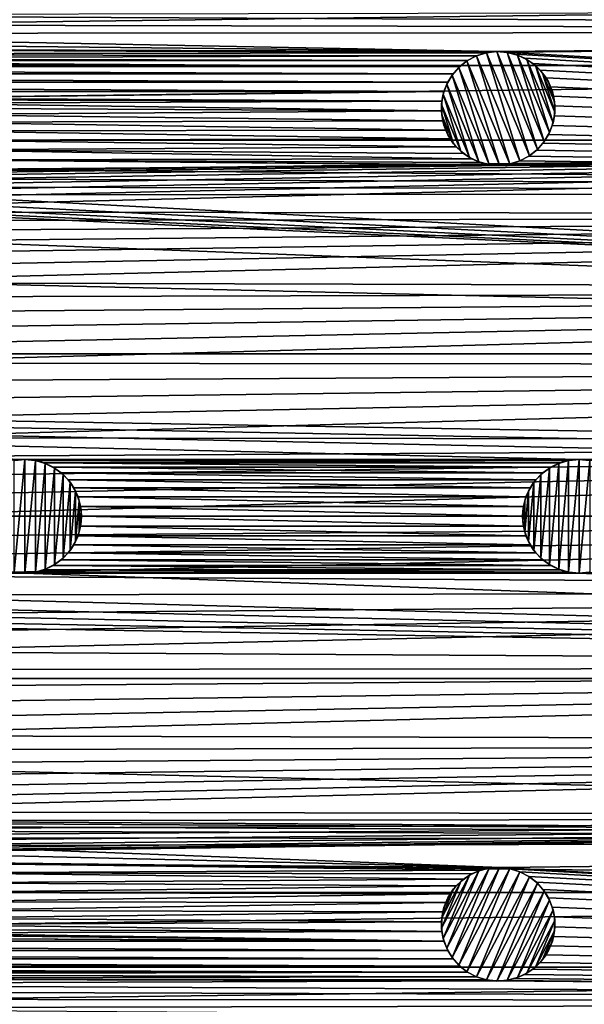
# Model space of a CAD drawing. Header units: metres. Extents: x -150 to 150, y -150 to 150.
# Tile 52 of 64: x 22 to 47, y -21 to 22. Entities that reach past the tile are written whole.
import ezdxf

# ---------------------------------------------------------------- set-up
doc = ezdxf.new("R2010")
doc.units = ezdxf.units.M
doc.layers.add('solid_P32600', color=7, linetype='CONTINUOUS')

msp = doc.modelspace()

# ---------------------------------------------------------------- linework, layer by layer
at = {"layer": 'solid_P32600'}
for points in [[(128.944931, 23.112572, 5), (-128.944931, 23.112572, 5), (-129.488983, 19.837872, 5)], [(129.488983, 19.837872, 5), (128.944931, 23.112572, 5), (-129.488983, 19.837872, 5)], [(2.460035, 22.059584), (92.076324, 22.239674), (148.4729, 21.34824)], [(2.349231, 21.644949), (2.460035, 22.059584), (148.4729, 21.34824)], [(1.915111, 20.89303), (2.164318, 21.250431), (43.220901, 20.445473)], [(2.164318, 21.250431), (2.349231, 21.644949), (148.4729, 21.34824)], [(2.164318, 21.250431), (148.4729, 21.34824), (43.220901, 20.445473)], [(43.656155, 20.425611), (43.220901, 20.445473), (148.4729, 21.34824)], [(43.656155, 20.425611), (148.4729, 21.34824), (149.320877, 14.257286)], [(1.606416, 20.585548), (1.915111, 20.89303), (43.220901, 20.445473)], [(1.25, 20.334936), (1.606416, 20.585548), (42.795429, 20.38917)], [(1.25, 20.334936), (42.795429, 20.38917), (42.373241, 20.257551)], [(1.606416, 20.585548), (43.220901, 20.445473), (42.795429, 20.38917)], [(42.823456, 20.394516, -2.5), (42.373241, 20.257551, -2.5), (42.795429, 20.38917)], [(42.823456, 20.394516, -2.5), (44.286659, 15.638154, -2.5), (42.373241, 20.257551, -2.5)], [(42.373241, 20.257551, -2.5), (42.373241, 20.257551), (42.795429, 20.38917)], [(42.823456, 20.394516, -2.5), (42.795429, 20.38917), (43.220901, 20.445473)], [(42.823456, 20.394516, -2.5), (43.220901, 20.445473), (43.273674, 20.447195, -2.5)], [(42.823456, 20.394516, -2.5), (43.273674, 20.447195, -2.5), (44.701859, 15.859656, -2.5)], [(42.823456, 20.394516, -2.5), (44.701859, 15.859656, -2.5), (44.286659, 15.638154, -2.5)], [(43.273674, 20.447195, -2.5), (43.220901, 20.445473), (43.656155, 20.425611)], [(43.273674, 20.447195, -2.5), (43.656155, 20.425611), (43.731152, 20.414143, -2.5)], [(43.273674, 20.447195, -2.5), (45.057457, 16.140759, -2.5), (44.701859, 15.859656, -2.5)], [(43.273674, 20.447195, -2.5), (43.731152, 20.414143, -2.5), (45.057457, 16.140759, -2.5)], [(44.081715, 20.332146), (43.656155, 20.425611), (149.320877, 14.257286)], [(43.731152, 20.414143, -2.5), (43.656155, 20.425611), (44.081715, 20.332146)], [(43.731152, 20.414143, -2.5), (44.081715, 20.332146), (44.180775, 20.298368, -2.5)], [(43.731152, 20.414143, -2.5), (45.357574, 16.487616, -2.5), (45.057457, 16.140759, -2.5)], [(43.731152, 20.414143, -2.5), (44.180775, 20.298368, -2.5), (45.357574, 16.487616, -2.5)], [(41.640976, 19.791046), (-41.640976, 19.791046), (-41.981644, 20.052088)], [(0, 20.00086), (41.640976, 19.791046), (-41.981644, 20.052088)], [(0, 20.00086), (0.43412, 20.037981), (41.640976, 19.791046)], [(0.43412, 20.037981), (0.854756, 20.151577), (41.981644, 20.052088)], [(0.43412, 20.037981), (41.981644, 20.052088), (41.640976, 19.791046)], [(0.854756, 20.151577), (1.25, 20.334936), (42.373241, 20.257551)], [(0.854756, 20.151577), (42.373241, 20.257551), (41.981644, 20.052088)], [(41.602444, 19.754948, -2.5), (41.640976, 19.791046), (41.958042, 20.036049, -2.5)], [(43.386227, 15.448511, -2.5), (41.602444, 19.754948, -2.5), (41.958042, 20.036049, -2.5)], [(41.958042, 20.036049, -2.5), (41.640976, 19.791046), (41.981644, 20.052088)], [(41.958042, 20.036049, -2.5), (41.981644, 20.052088), (42.373241, 20.257551)], [(41.958042, 20.036049, -2.5), (42.373241, 20.257551), (42.373241, 20.257551, -2.5)], [(43.836441, 15.50119, -2.5), (41.958042, 20.036049, -2.5), (42.373241, 20.257551, -2.5)], [(43.836441, 15.50119, -2.5), (43.386227, 15.448511, -2.5), (41.958042, 20.036049, -2.5)], [(44.286659, 15.638154, -2.5), (43.836441, 15.50119, -2.5), (42.373241, 20.257551, -2.5)], [(44.483925, 20.164616), (44.081715, 20.332146), (149.320877, 14.257286)], [(44.180775, 20.298368, -2.5), (44.081715, 20.332146), (44.483925, 20.164616)], [(44.180775, 20.298368, -2.5), (44.483925, 20.164616), (44.594521, 20.103107, -2.5)], [(44.180775, 20.298368, -2.5), (45.593639, 16.887413, -2.5), (45.357574, 16.487616, -2.5)], [(44.180775, 20.298368, -2.5), (44.594521, 20.103107, -2.5), (45.593639, 16.887413, -2.5)], [(44.851852, 19.931236), (44.483925, 20.164616), (149.320877, 14.257286)], [(44.594521, 20.103107, -2.5), (44.483925, 20.164616), (44.851852, 19.931236)], [(44.594521, 20.103107, -2.5), (44.851852, 19.931236), (44.972561, 19.831869, -2.5)], [(44.594521, 20.103107, -2.5), (45.748135, 17.318045, -2.5), (45.593639, 16.887413, -2.5)], [(44.594521, 20.103107, -2.5), (44.972561, 19.831869, -2.5), (45.748135, 17.318045, -2.5)], [(45.172508, 19.636248), (44.851852, 19.931236), (149.320877, 14.257286)], [(44.972561, 19.831869, -2.5), (44.851852, 19.931236), (45.172508, 19.636248)], [(129.488983, 19.837872, 5), (-129.488983, 19.837872, 5), (-129.950302, 16.548929, 5)], [(129.950302, 16.548929, 5), (129.488983, 19.837872, 5), (-129.950302, 16.548929, 5)], [(41.347248, 19.469233), (-41.347248, 19.469233), (-41.640976, 19.791046)], [(41.640976, 19.791046), (41.347248, 19.469233), (-41.640976, 19.791046)], [(41.302326, 19.408091, -2.5), (41.347248, 19.469233), (41.602444, 19.754948, -2.5)], [(42.928749, 15.481564, -2.5), (41.302326, 19.408091, -2.5), (41.602444, 19.754948, -2.5)], [(41.602444, 19.754948, -2.5), (41.347248, 19.469233), (41.640976, 19.791046)], [(43.386227, 15.448511, -2.5), (42.928749, 15.481564, -2.5), (41.602444, 19.754948, -2.5)], [(44.972561, 19.831869, -2.5), (45.172508, 19.636248), (45.287563, 19.50124, -2.5)], [(44.972561, 19.831869, -2.5), (45.82365, 17.777155, -2.5), (45.748135, 17.318045, -2.5)], [(44.972561, 19.831869, -2.5), (45.287563, 19.50124, -2.5), (45.82365, 17.777155, -2.5)], [(45.438427, 19.291101), (45.172508, 19.636248), (149.320877, 14.257286)], [(45.287563, 19.50124, -2.5), (45.172508, 19.636248), (45.438427, 19.291101)], [(45.287563, 19.50124, -2.5), (45.438427, 19.291101), (45.542023, 19.111116, -2.5)], [(45.287563, 19.50124, -2.5), (45.812603, 18.233685, -2.5), (45.82365, 17.777155, -2.5)], [(45.287563, 19.50124, -2.5), (45.542023, 19.111116, -2.5), (45.812603, 18.233685, -2.5)], [(41.112423, 19.102224), (-41.112423, 19.102224), (-41.347248, 19.469233)], [(41.347248, 19.469233), (41.112423, 19.102224), (-41.347248, 19.469233)], [(40.94648, 18.699358), (-40.94648, 18.699358), (-41.112423, 19.102224)], [(41.112423, 19.102224), (40.94648, 18.699358), (-41.112423, 19.102224)], [(41.066261, 19.008293, -2.5), (40.94648, 18.699358), (41.112423, 19.102224)], [(41.066261, 19.008293, -2.5), (41.112423, 19.102224), (41.302326, 19.408091, -2.5)], [(42.479126, 15.597338, -2.5), (41.066261, 19.008293, -2.5), (41.302326, 19.408091, -2.5)], [(41.302326, 19.408091, -2.5), (41.112423, 19.102224), (41.347248, 19.469233)], [(42.928749, 15.481564, -2.5), (42.479126, 15.597338, -2.5), (41.302326, 19.408091, -2.5)], [(45.638855, 18.904232), (45.438427, 19.291101), (149.320877, 14.257286)], [(45.542023, 19.111116, -2.5), (45.438427, 19.291101), (45.638855, 18.904232)], [(45.542023, 19.111116, -2.5), (45.638855, 18.904232), (45.716675, 18.689474, -2.5)], [(45.542023, 19.111116, -2.5), (45.716675, 18.689474, -2.5), (45.812603, 18.233685, -2.5)], [(16.127716, 18.399532), (-40.94648, 18.699358), (40.94648, 18.699358)], [(40.94648, 18.699358), (40.851337, 18.274168), (16.127716, 18.399532)], [(40.911766, 18.577662, -2.5), (40.851337, 18.274168), (40.94648, 18.699358)], [(40.911766, 18.577662, -2.5), (40.94648, 18.699358), (41.066261, 19.008293, -2.5)], [(42.065376, 15.792598, -2.5), (40.911766, 18.577662, -2.5), (41.066261, 19.008293, -2.5)], [(42.479126, 15.597338, -2.5), (42.065376, 15.792598, -2.5), (41.066261, 19.008293, -2.5)], [(45.770691, 18.488953), (45.638855, 18.904232), (149.320877, 14.257286)], [(45.716675, 18.689474, -2.5), (45.638855, 18.904232), (45.770691, 18.488953)], [(45.716675, 18.689474, -2.5), (45.770691, 18.488953), (45.812603, 18.233685, -2.5)], [(16.55695, 18.324717), (16.127716, 18.399532), (40.851337, 18.274168)], [(16.966084, 18.174892), (16.55695, 18.324717), (40.851337, 18.274168)], [(16.966084, 18.174892), (40.851337, 18.274168), (40.833191, 17.838842)], [(40.836246, 18.118551, -2.5), (40.833191, 17.838842), (40.851337, 18.274168)], [(40.836246, 18.118551, -2.5), (40.851337, 18.274168), (40.911766, 18.577662, -2.5)], [(41.68734, 16.063837, -2.5), (40.836246, 18.118551, -2.5), (40.911766, 18.577662, -2.5)], [(42.065376, 15.792598, -2.5), (41.68734, 16.063837, -2.5), (40.911766, 18.577662, -2.5)], [(45.82671, 18.056864), (45.770691, 18.488953), (149.320877, 14.257286)], [(45.812603, 18.233685, -2.5), (45.770691, 18.488953), (45.82671, 18.056864)], [(45.812603, 18.233685, -2.5), (45.82671, 18.056864), (45.82365, 17.777155, -2.5)], [(17.343843, 17.957783), (16.966084, 18.174892), (40.833191, 17.838842)], [(17.677061, 17.677061), (17.343843, 17.957783), (40.833191, 17.838842)], [(17.677061, 17.677061), (40.833191, 17.838842), (40.88921, 17.406754)], [(40.847298, 17.662022, -2.5), (40.833191, 17.838842), (40.836246, 18.118551, -2.5)], [(40.847298, 17.662022, -2.5), (40.88921, 17.406754), (40.833191, 17.838842)], [(41.372334, 16.394466, -2.5), (40.847298, 17.662022, -2.5), (40.836246, 18.118551, -2.5)], [(41.68734, 16.063837, -2.5), (41.372334, 16.394466, -2.5), (40.836246, 18.118551, -2.5)], [(45.82365, 17.777155, -2.5), (45.808563, 17.621538), (45.748135, 17.318045, -2.5)], [(45.808563, 17.621538), (45.82671, 18.056864), (149.320877, 14.257286)], [(45.82365, 17.777155, -2.5), (45.82671, 18.056864), (45.808563, 17.621538)], [(17.957783, 17.343843), (17.677061, 17.677061), (40.88921, 17.406754)], [(17.957783, 17.343843), (40.88921, 17.406754), (41.021046, 16.991474)], [(18.174892, 16.966084), (17.957783, 17.343843), (41.021046, 16.991474)], [(40.943226, 17.206232, -2.5), (40.88921, 17.406754), (40.847298, 17.662022, -2.5)], [(41.117878, 16.78459, -2.5), (40.943226, 17.206232, -2.5), (40.847298, 17.662022, -2.5)], [(41.372334, 16.394466, -2.5), (41.117878, 16.78459, -2.5), (40.847298, 17.662022, -2.5)], [(40.943226, 17.206232, -2.5), (41.021046, 16.991474), (40.88921, 17.406754)], [(45.713421, 17.196348), (45.808563, 17.621538), (149.320877, 14.257286)], [(45.748135, 17.318045, -2.5), (45.808563, 17.621538), (45.713421, 17.196348)], [(18.174892, 16.966084), (41.021046, 16.991474), (41.22147, 16.604605)], [(18.324717, 16.55695), (18.174892, 16.966084), (41.22147, 16.604605)], [(41.117878, 16.78459, -2.5), (41.021046, 16.991474), (40.943226, 17.206232, -2.5)], [(41.117878, 16.78459, -2.5), (41.22147, 16.604605), (41.021046, 16.991474)], [(45.547478, 16.793482), (45.713421, 17.196348), (149.320877, 14.257286)], [(45.593639, 16.887413, -2.5), (45.713421, 17.196348), (45.547478, 16.793482)], [(45.748135, 17.318045, -2.5), (45.713421, 17.196348), (45.593639, 16.887413, -2.5)], [(0, 14.998807, 5), (129.950302, 16.548929, 5), (-129.950302, 16.548929, 5)], [(0, 14.998807, 5), (0.875401, 14.973729, 5), (129.950302, 16.548929, 5)], [(0.875401, 14.973729, 5), (1.742005, 14.898498, 5), (129.950302, 16.548929, 5)], [(1.742005, 14.898498, 5), (2.601277, 14.772145, 5), (129.950302, 16.548929, 5)], [(2.601277, 14.772145, 5), (3.45833, 14.594675, 5), (129.950302, 16.548929, 5)], [(3.45833, 14.594675, 5), (4.304694, 14.368185, 5), (129.950302, 16.548929, 5)], [(4.304694, 14.368185, 5), (5.131829, 14.094778, 5), (129.950302, 16.548929, 5)], [(5.131829, 14.094778, 5), (5.93794, 13.774174, 5), (129.950302, 16.548929, 5)], [(5.93794, 13.774174, 5), (6.730327, 13.404046, 5), (129.950302, 16.548929, 5)], [(6.730327, 13.404046, 5), (130.327972, 13.252064, 5), (129.950302, 16.548929, 5)], [(18.324717, 16.55695), (41.22147, 16.604605), (41.487392, 16.259459)], [(18.399532, 16.127716), (18.324717, 16.55695), (41.487392, 16.259459)], [(41.372334, 16.394466, -2.5), (41.22147, 16.604605), (41.117878, 16.78459, -2.5)], [(41.372334, 16.394466, -2.5), (41.487392, 16.259459), (41.22147, 16.604605)], [(45.357574, 16.487616, -2.5), (45.312649, 16.426474), (45.057457, 16.140759, -2.5)], [(45.312649, 16.426474), (45.547478, 16.793482), (149.320877, 14.257286)], [(45.357574, 16.487616, -2.5), (45.547478, 16.793482), (45.312649, 16.426474)], [(45.593639, 16.887413, -2.5), (45.547478, 16.793482), (45.357574, 16.487616, -2.5)], [(18.399532, 16.127716), (41.487392, 16.259459), (41.808048, 15.96447)], [(18.399532, 16.127716), (41.808048, 15.96447), (42.175976, 15.73109)], [(18.400389, 15.692013), (18.399532, 16.127716), (42.175976, 15.73109)], [(41.68734, 16.063837, -2.5), (41.487392, 16.259459), (41.372334, 16.394466, -2.5)], [(41.68734, 16.063837, -2.5), (41.808048, 15.96447), (41.487392, 16.259459)], [(42.065376, 15.792598, -2.5), (41.808048, 15.96447), (41.68734, 16.063837, -2.5)], [(44.678257, 15.843617), (45.018925, 16.10466), (149.320877, 14.257286)], [(44.701859, 15.859656, -2.5), (45.018925, 16.10466), (44.678257, 15.843617)], [(45.057457, 16.140759, -2.5), (45.018925, 16.10466), (44.701859, 15.859656, -2.5)], [(45.018925, 16.10466), (45.312649, 16.426474), (149.320877, 14.257286)], [(45.057457, 16.140759, -2.5), (45.312649, 16.426474), (45.018925, 16.10466)], [(18.323885, 15.263078), (18.400389, 15.692013), (43.438999, 15.450233)], [(18.400389, 15.692013), (42.175976, 15.73109), (42.578186, 15.56356)], [(18.400389, 15.692013), (43.003746, 15.470095), (43.438999, 15.450233)], [(18.400389, 15.692013), (42.578186, 15.56356), (43.003746, 15.470095)], [(42.065376, 15.792598, -2.5), (42.175976, 15.73109), (41.808048, 15.96447)], [(42.479126, 15.597338, -2.5), (42.175976, 15.73109), (42.065376, 15.792598, -2.5)], [(42.479126, 15.597338, -2.5), (42.578186, 15.56356), (42.175976, 15.73109)], [(42.928749, 15.481564, -2.5), (42.578186, 15.56356), (42.479126, 15.597338, -2.5)], [(44.286659, 15.638154, -2.5), (43.864471, 15.506537), (43.836441, 15.50119, -2.5)], [(43.864471, 15.506537), (44.286659, 15.638154), (149.320877, 14.257286)], [(44.286659, 15.638154, -2.5), (44.286659, 15.638154), (43.864471, 15.506537)], [(44.701859, 15.859656, -2.5), (44.678257, 15.843617), (44.286659, 15.638154)], [(44.701859, 15.859656, -2.5), (44.286659, 15.638154), (44.286659, 15.638154, -2.5)], [(44.286659, 15.638154), (44.678257, 15.843617), (149.320877, 14.257286)], [(18.175673, 14.853357), (18.323885, 15.263078), (149.320877, 14.257286)], [(18.323885, 15.263078), (43.438999, 15.450233), (149.320877, 14.257286)], [(42.928749, 15.481564, -2.5), (43.003746, 15.470095), (42.578186, 15.56356)], [(43.386227, 15.448511, -2.5), (43.003746, 15.470095), (42.928749, 15.481564, -2.5)], [(43.386227, 15.448511, -2.5), (43.438999, 15.450233), (43.003746, 15.470095)], [(43.836441, 15.50119, -2.5), (43.438999, 15.450233), (43.386227, 15.448511, -2.5)], [(43.438999, 15.450233), (43.864471, 15.506537), (149.320877, 14.257286)], [(43.836441, 15.50119, -2.5), (43.864471, 15.506537), (43.438999, 15.450233)], [(17.960831, 14.481817), (18.175673, 14.853357), (149.320877, 14.257286)], [(17.67767, 14.142136), (17.960831, 14.481817), (149.320877, 14.257286)], [(149.829636, 7.143259), (-149.829636, 7.143259), (-149.320877, 14.257286)], [(-16.127792, 13.419415), (149.829636, 7.143259), (-149.320877, 14.257286)], [(17.337988, 13.858974), (17.67767, 14.142136), (149.829636, 7.143259)], [(17.67767, 14.142136), (149.320877, 14.257286), (149.829636, 7.143259)], [(16.127792, 13.419415), (16.556726, 13.49592), (149.829636, 7.143259)], [(16.556726, 13.49592), (16.966448, 13.644134), (149.829636, 7.143259)], [(16.966448, 13.644134), (17.337988, 13.858974), (149.829636, 7.143259)], [(16.127792, 13.419415), (149.829636, 7.143259), (-16.127792, 13.419415)], [(6.730327, 13.404046, 5), (7.501803, 12.988252, 5), (130.327972, 13.252064, 5)], [(7.501803, 12.988252, 5), (8.244579, 12.530877, 5), (130.327972, 13.252064, 5)], [(8.244579, 12.530877, 5), (8.95468, 12.033478, 5), (130.327972, 13.252064, 5)], [(8.95468, 12.033478, 5), (9.639686, 11.491045, 5), (130.327972, 13.252064, 5)], [(9.639686, 11.491045, 5), (10.294472, 10.908379, 5), (130.327972, 13.252064, 5)], [(10.294472, 10.908379, 5), (10.912454, 10.291311, 5), (130.327972, 13.252064, 5)], [(10.912454, 10.291311, 5), (130.62146, 9.950865, 5), (130.327972, 13.252064, 5)], [(10.912454, 10.291311, 5), (11.488781, 9.643772, 5), (130.62146, 9.950865, 5)], [(11.488781, 9.643772, 5), (12.029621, 8.958708, 5), (130.62146, 9.950865, 5)], [(12.029621, 8.958708, 5), (12.532259, 8.240698, 5), (130.62146, 9.950865, 5)], [(12.532259, 8.240698, 5), (12.991699, 7.496982, 5), (130.62146, 9.950865, 5)], [(12.991699, 7.496982, 5), (13.403485, 6.733788, 5), (130.62146, 9.950865, 5)], [(13.403485, 6.733788, 5), (130.831284, 6.641897, 5), (130.62146, 9.950865, 5)], [(120, 2.5), (-149.829636, 7.143259), (149.829636, 7.143259)], [(95.550003, 2.5), (-149.829636, 7.143259), (120, 2.5)], [(71.25, 2.5), (-149.829636, 7.143259), (95.550003, 2.5)], [(46.900002, 2.5), (-149.829636, 7.143259), (71.25, 2.5)], [(22.5, 2.5), (-149.829636, 7.143259), (46.900002, 2.5)], [(22.5, 2.5), (-22.5, 2.5), (-149.829636, 7.143259)], [(13.403485, 6.733788, 5), (13.771305, 5.943445, 5), (130.831284, 6.641897, 5)], [(13.771305, 5.943445, 5), (14.094628, 5.128989, 5), (130.831284, 6.641897, 5)], [(14.094628, 5.128989, 5), (14.370337, 4.298646, 5), (130.831284, 6.641897, 5)], [(14.370337, 4.298646, 5), (14.595365, 3.460502, 5), (130.831284, 6.641897, 5)], [(14.595365, 3.460502, 5), (130.957458, 3.324942, 5), (130.831284, 6.641897, 5)], [(14.595365, 3.460502, 5), (14.770105, 2.613513, 5), (130.957458, 3.324942, 5)], [(14.770105, 2.613513, 5), (14.895792, 1.754433, 5), (130.957458, 3.324942, 5)], [(14.895792, 1.754433, 5), (14.972424, 0.883262, 5), (130.957458, 3.324942, 5)], [(14.972424, 0.883262, 5), (15, 0, 5), (130.957458, 3.324942, 5)], [(15, 0, 5), (131, 0, 5), (130.957458, 3.324942, 5)], [(22.059584, 2.460035), (-22.5, 2.5), (22.5, 2.5)], [(22.031641, 2.454248, -2.5), (22.059584, 2.460035), (22.5, 2.5)], [(22.031641, 2.454248, -2.5), (22.5, 2.5), (22.5, 2.5, -2.5)], [(22.031641, -2.454248, -2.5), (22.031641, 2.454248, -2.5), (22.5, 2.5, -2.5)], [(22.5, -2.5, -2.5), (22.031641, -2.454248, -2.5), (22.5, 2.5, -2.5)], [(22.5, 2.5), (46.900002, 2.5), (46.459583, 2.460035)], [(22.940416, 2.460035), (22.5, 2.5), (46.459583, 2.460035)], [(22.5, 2.5, -2.5), (22.5, 2.5), (22.940416, 2.460035)], [(22.968359, 2.454248, -2.5), (22.5, 2.5, -2.5), (22.940416, 2.460035)], [(22.968359, 2.454248, -2.5), (22.5, -2.5, -2.5), (22.5, 2.5, -2.5)], [(22.968359, 2.454248, -2.5), (22.968359, -2.454248, -2.5), (22.5, -2.5, -2.5)], [(22.940416, 2.460035), (46.459583, 2.460035), (46.044949, 2.349231)], [(23.355051, 2.349231), (22.940416, 2.460035), (46.044949, 2.349231)], [(22.968359, 2.454248, -2.5), (22.940416, 2.460035), (23.355051, 2.349231)], [(22.968359, 2.454248, -2.5), (23.355051, 2.349231), (23.404463, 2.330627, -2.5)], [(22.968359, 2.454248, -2.5), (23.404463, 2.330627, -2.5), (22.968359, -2.454248, -2.5)], [(23.404463, 2.330627, -2.5), (23.404463, -2.330627, -2.5), (22.968359, -2.454248, -2.5)], [(23.355051, 2.349231), (46.044949, 2.349231), (45.650429, 2.164318)], [(23.749569, 2.164318), (23.355051, 2.349231), (45.650429, 2.164318)], [(23.404463, 2.330627, -2.5), (23.355051, 2.349231), (23.749569, 2.164318)], [(23.404463, 2.330627, -2.5), (23.749569, 2.164318), (23.81447, 2.125021, -2.5)], [(23.404463, 2.330627, -2.5), (23.81447, 2.125021, -2.5), (23.404463, -2.330627, -2.5)], [(45.585529, 2.125021, -2.5), (45.650429, 2.164318), (45.995537, 2.330627, -2.5)], [(45.585529, -2.125021, -2.5), (45.585529, 2.125021, -2.5), (45.995537, 2.330627, -2.5)], [(45.995537, -2.330627, -2.5), (45.585529, -2.125021, -2.5), (45.995537, 2.330627, -2.5)], [(45.995537, 2.330627, -2.5), (45.650429, 2.164318), (46.044949, 2.349231)], [(45.995537, 2.330627, -2.5), (46.044949, 2.349231), (46.431641, 2.454248, -2.5)], [(45.995537, -2.330627, -2.5), (45.995537, 2.330627, -2.5), (46.431641, 2.454248, -2.5)], [(46.431641, -2.454248, -2.5), (45.995537, -2.330627, -2.5), (46.431641, 2.454248, -2.5)], [(46.431641, 2.454248, -2.5), (46.044949, 2.349231), (46.459583, 2.460035)], [(46.431641, 2.454248, -2.5), (46.459583, 2.460035), (46.900002, 2.5)], [(46.431641, 2.454248, -2.5), (46.900002, 2.5), (46.900002, 2.5, -2.5)], [(46.431641, -2.454248, -2.5), (46.431641, 2.454248, -2.5), (46.900002, 2.5, -2.5)], [(46.900002, -2.5, -2.5), (46.431641, -2.454248, -2.5), (46.900002, 2.5, -2.5)], [(46.900002, 2.5), (71.25, 2.5), (70.809586, 2.460035)], [(47.340416, 2.460035), (46.900002, 2.5), (70.809586, 2.460035)], [(46.900002, 2.5, -2.5), (46.900002, 2.5), (47.340416, 2.460035)], [(47.368359, 2.454248, -2.5), (46.900002, 2.5, -2.5), (47.340416, 2.460035)], [(47.368359, 2.454248, -2.5), (46.900002, -2.5, -2.5), (46.900002, 2.5, -2.5)], [(47.368359, 2.454248, -2.5), (47.368359, -2.454248, -2.5), (46.900002, -2.5, -2.5)], [(23.81447, 2.125021, -2.5), (23.81447, -2.125021, -2.5), (23.404463, -2.330627, -2.5)], [(23.749569, 2.164318), (45.650429, 2.164318), (45.29303, 1.915111)], [(24.10697, 1.915111), (23.749569, 2.164318), (45.29303, 1.915111)], [(23.81447, 2.125021, -2.5), (23.749569, 2.164318), (24.10697, 1.915111)], [(23.81447, 2.125021, -2.5), (24.10697, 1.915111), (24.185562, 1.845996, -2.5)], [(23.81447, 2.125021, -2.5), (24.185562, 1.845996, -2.5), (23.81447, -2.125021, -2.5)], [(24.185562, 1.845996, -2.5), (24.185562, -1.845996, -2.5), (23.81447, -2.125021, -2.5)], [(24.10697, 1.915111), (45.29303, 1.915111), (44.98555, 1.606416)], [(24.414452, 1.606416), (24.10697, 1.915111), (44.98555, 1.606416)], [(24.185562, 1.845996, -2.5), (24.10697, 1.915111), (24.414452, 1.606416)], [(24.185562, 1.845996, -2.5), (24.414452, 1.606416), (24.493093, 1.507266, -2.5)], [(24.185562, 1.845996, -2.5), (24.493093, 1.507266, -2.5), (24.185562, -1.845996, -2.5)], [(44.906906, 1.507266, -2.5), (44.98555, 1.606416), (45.214436, 1.845996, -2.5)], [(44.906906, -1.507266, -2.5), (44.906906, 1.507266, -2.5), (45.214436, 1.845996, -2.5)], [(45.214436, -1.845996, -2.5), (44.906906, -1.507266, -2.5), (45.214436, 1.845996, -2.5)], [(45.214436, 1.845996, -2.5), (44.98555, 1.606416), (45.29303, 1.915111)], [(45.214436, 1.845996, -2.5), (45.29303, 1.915111), (45.585529, 2.125021, -2.5)], [(45.214436, -1.845996, -2.5), (45.214436, 1.845996, -2.5), (45.585529, 2.125021, -2.5)], [(45.585529, -2.125021, -2.5), (45.214436, -1.845996, -2.5), (45.585529, 2.125021, -2.5)], [(45.585529, 2.125021, -2.5), (45.29303, 1.915111), (45.650429, 2.164318)], [(24.493093, 1.507266, -2.5), (24.493093, -1.507266, -2.5), (24.185562, -1.845996, -2.5)], [(24.414452, 1.606416), (44.98555, 1.606416), (44.734936, 1.25)], [(24.665064, 1.25), (24.414452, 1.606416), (44.734936, 1.25)], [(24.493093, 1.507266, -2.5), (24.414452, 1.606416), (24.665064, 1.25)], [(24.493093, 1.507266, -2.5), (24.665064, 1.25), (24.738556, 1.112003, -2.5)], [(24.493093, 1.507266, -2.5), (24.738556, 1.112003, -2.5), (24.493093, -1.507266, -2.5)], [(44.661442, 1.112003, -2.5), (44.734936, 1.25), (44.906906, 1.507266, -2.5)], [(44.661442, -1.112003, -2.5), (44.661442, 1.112003, -2.5), (44.906906, 1.507266, -2.5)], [(44.906906, -1.507266, -2.5), (44.661442, -1.112003, -2.5), (44.906906, 1.507266, -2.5)], [(44.906906, 1.507266, -2.5), (44.734936, 1.25), (44.98555, 1.606416)], [(24.738556, 1.112003, -2.5), (24.738556, -1.112003, -2.5), (24.493093, -1.507266, -2.5)], [(24.665064, 1.25), (44.734936, 1.25), (44.551579, 0.854756)], [(24.848423, 0.854756), (24.665064, 1.25), (44.551579, 0.854756)], [(24.738556, 1.112003, -2.5), (24.665064, 1.25), (24.848423, 0.854756)], [(24.738556, 1.112003, -2.5), (24.848423, 0.854756), (24.903055, 0.685996, -2.5)], [(24.738556, 1.112003, -2.5), (24.903055, 0.685996, -2.5), (24.738556, -1.112003, -2.5)], [(44.496944, 0.685996, -2.5), (44.551579, 0.854756), (44.661442, 1.112003, -2.5)], [(44.496944, -0.685996, -2.5), (44.496944, 0.685996, -2.5), (44.661442, 1.112003, -2.5)], [(44.661442, -1.112003, -2.5), (44.496944, -0.685996, -2.5), (44.661442, 1.112003, -2.5)], [(44.661442, 1.112003, -2.5), (44.551579, 0.854756), (44.734936, 1.25)], [(24.903055, 0.685996, -2.5), (24.903055, -0.685996, -2.5), (24.738556, -1.112003, -2.5)], [(24.848423, 0.854756), (44.551579, 0.854756), (44.437981, 0.43412)], [(24.962019, 0.43412), (24.848423, 0.854756), (44.437981, 0.43412)], [(24.903055, 0.685996, -2.5), (24.848423, 0.854756), (24.962019, 0.43412)], [(24.903055, 0.685996, -2.5), (24.962019, 0.43412), (24.988852, 0.228191, -2.5)], [(24.903055, 0.685996, -2.5), (24.988852, 0.228191, -2.5), (24.903055, -0.685996, -2.5)], [(24.962019, 0.43412), (44.437981, 0.43412), (44.40086, 0)], [(24.99914, 0), (24.962019, 0.43412), (44.40086, 0)], [(24.988852, 0.228191, -2.5), (24.962019, 0.43412), (24.99914, 0)], [(44.411148, 0.228191, -2.5), (44.40086, 0), (44.437981, 0.43412)], [(44.411148, 0.228191, -2.5), (44.437981, 0.43412), (44.496944, 0.685996, -2.5)], [(44.411148, -0.228191, -2.5), (44.411148, 0.228191, -2.5), (44.496944, 0.685996, -2.5)], [(44.496944, -0.685996, -2.5), (44.411148, -0.228191, -2.5), (44.496944, 0.685996, -2.5)], [(44.496944, 0.685996, -2.5), (44.437981, 0.43412), (44.551579, 0.854756)], [(14.770105, -2.613513, 5), (130.957458, -3.324942, 5), (131, 0, 5)], [(14.895792, -1.754433, 5), (14.770105, -2.613513, 5), (131, 0, 5)], [(14.972424, -0.883262, 5), (14.895792, -1.754433, 5), (131, 0, 5)], [(15, 0, 5), (14.972424, -0.883262, 5), (131, 0, 5)], [(24.988852, 0.228191, -2.5), (24.988852, -0.228191, -2.5), (24.903055, -0.685996, -2.5)], [(24.962019, -0.43412), (24.99914, 0), (44.437981, -0.43412)], [(24.988852, -0.228191, -2.5), (24.99914, 0), (24.962019, -0.43412)], [(24.988852, 0.228191, -2.5), (24.99914, 0), (24.988852, -0.228191, -2.5)], [(24.99914, 0), (44.40086, 0), (44.437981, -0.43412)], [(44.411148, -0.228191, -2.5), (44.40086, 0), (44.411148, 0.228191, -2.5)], [(44.411148, -0.228191, -2.5), (44.437981, -0.43412), (44.40086, 0)], [(24.988852, -0.228191, -2.5), (24.962019, -0.43412), (24.903055, -0.685996, -2.5)], [(44.496944, -0.685996, -2.5), (44.437981, -0.43412), (44.411148, -0.228191, -2.5)], [(24.665064, -1.25), (24.848423, -0.854756), (44.734936, -1.25)], [(24.738556, -1.112003, -2.5), (24.848423, -0.854756), (24.665064, -1.25)], [(24.903055, -0.685996, -2.5), (24.848423, -0.854756), (24.738556, -1.112003, -2.5)], [(24.848423, -0.854756), (24.962019, -0.43412), (44.551579, -0.854756)], [(24.903055, -0.685996, -2.5), (24.962019, -0.43412), (24.848423, -0.854756)], [(24.848423, -0.854756), (44.551579, -0.854756), (44.734936, -1.25)], [(24.962019, -0.43412), (44.437981, -0.43412), (44.551579, -0.854756)], [(44.496944, -0.685996, -2.5), (44.551579, -0.854756), (44.437981, -0.43412)], [(44.661442, -1.112003, -2.5), (44.551579, -0.854756), (44.496944, -0.685996, -2.5)], [(44.661442, -1.112003, -2.5), (44.734936, -1.25), (44.551579, -0.854756)], [(24.414452, -1.606416), (24.665064, -1.25), (44.98555, -1.606416)], [(24.493093, -1.507266, -2.5), (24.665064, -1.25), (24.414452, -1.606416)], [(24.738556, -1.112003, -2.5), (24.665064, -1.25), (24.493093, -1.507266, -2.5)], [(24.665064, -1.25), (44.734936, -1.25), (44.98555, -1.606416)], [(44.906906, -1.507266, -2.5), (44.734936, -1.25), (44.661442, -1.112003, -2.5)], [(44.906906, -1.507266, -2.5), (44.98555, -1.606416), (44.734936, -1.25)], [(24.10697, -1.915111), (24.414452, -1.606416), (45.29303, -1.915111)], [(24.185562, -1.845996, -2.5), (24.414452, -1.606416), (24.10697, -1.915111)], [(24.493093, -1.507266, -2.5), (24.414452, -1.606416), (24.185562, -1.845996, -2.5)], [(24.414452, -1.606416), (44.98555, -1.606416), (45.29303, -1.915111)], [(45.214436, -1.845996, -2.5), (44.98555, -1.606416), (44.906906, -1.507266, -2.5)], [(45.214436, -1.845996, -2.5), (45.29303, -1.915111), (44.98555, -1.606416)], [(23.355051, -2.349231), (23.749569, -2.164318), (46.044949, -2.349231)], [(23.404463, -2.330627, -2.5), (23.749569, -2.164318), (23.355051, -2.349231)], [(23.81447, -2.125021, -2.5), (23.749569, -2.164318), (23.404463, -2.330627, -2.5)], [(23.749569, -2.164318), (24.10697, -1.915111), (45.650429, -2.164318)], [(23.81447, -2.125021, -2.5), (24.10697, -1.915111), (23.749569, -2.164318)], [(23.749569, -2.164318), (45.650429, -2.164318), (46.044949, -2.349231)], [(24.185562, -1.845996, -2.5), (24.10697, -1.915111), (23.81447, -2.125021, -2.5)], [(24.10697, -1.915111), (45.29303, -1.915111), (45.650429, -2.164318)], [(45.585529, -2.125021, -2.5), (45.29303, -1.915111), (45.214436, -1.845996, -2.5)], [(45.585529, -2.125021, -2.5), (45.650429, -2.164318), (45.29303, -1.915111)], [(45.995537, -2.330627, -2.5), (45.650429, -2.164318), (45.585529, -2.125021, -2.5)], [(45.995537, -2.330627, -2.5), (46.044949, -2.349231), (45.650429, -2.164318)], [(-120, -2.5), (149.829636, -7.143259), (-149.829636, -7.143259)], [(-95.550003, -2.5), (149.829636, -7.143259), (-120, -2.5)], [(-71.25, -2.5), (149.829636, -7.143259), (-95.550003, -2.5)], [(-46.900002, -2.5), (149.829636, -7.143259), (-71.25, -2.5)], [(-22.5, -2.5), (149.829636, -7.143259), (-46.900002, -2.5)], [(22.5, -2.5), (-22.5, -2.5), (-22.059584, -2.460035)], [(22.5, -2.5), (149.829636, -7.143259), (-22.5, -2.5)], [(22.059584, -2.460035), (22.5, -2.5), (-22.059584, -2.460035)], [(22.5, -2.5, -2.5), (22.059584, -2.460035), (22.031641, -2.454248, -2.5)], [(22.5, -2.5, -2.5), (22.5, -2.5), (22.059584, -2.460035)], [(22.968359, -2.454248, -2.5), (22.940416, -2.460035), (22.5, -2.5)], [(22.968359, -2.454248, -2.5), (22.5, -2.5), (22.5, -2.5, -2.5)], [(22.5, -2.5), (22.940416, -2.460035), (46.900002, -2.5)], [(22.5, -2.5), (46.900002, -2.5), (149.829636, -7.143259)], [(22.940416, -2.460035), (23.355051, -2.349231), (46.459583, -2.460035)], [(22.968359, -2.454248, -2.5), (23.355051, -2.349231), (22.940416, -2.460035)], [(22.940416, -2.460035), (46.459583, -2.460035), (46.900002, -2.5)], [(23.404463, -2.330627, -2.5), (23.355051, -2.349231), (22.968359, -2.454248, -2.5)], [(23.355051, -2.349231), (46.044949, -2.349231), (46.459583, -2.460035)], [(46.431641, -2.454248, -2.5), (46.044949, -2.349231), (45.995537, -2.330627, -2.5)], [(46.431641, -2.454248, -2.5), (46.459583, -2.460035), (46.044949, -2.349231)], [(46.900002, -2.5, -2.5), (46.459583, -2.460035), (46.431641, -2.454248, -2.5)], [(46.900002, -2.5, -2.5), (46.900002, -2.5), (46.459583, -2.460035)], [(47.368359, -2.454248, -2.5), (47.340416, -2.460035), (46.900002, -2.5)], [(47.368359, -2.454248, -2.5), (46.900002, -2.5), (46.900002, -2.5, -2.5)], [(46.900002, -2.5), (47.340416, -2.460035), (71.25, -2.5)], [(46.900002, -2.5), (71.25, -2.5), (149.829636, -7.143259)], [(14.770105, -2.613513, 5), (14.595365, -3.460502, 5), (130.957458, -3.324942, 5)], [(13.771305, -5.943445, 5), (130.831284, -6.641897, 5), (130.957458, -3.324942, 5)], [(14.094628, -5.128989, 5), (13.771305, -5.943445, 5), (130.957458, -3.324942, 5)], [(14.370337, -4.298646, 5), (14.094628, -5.128989, 5), (130.957458, -3.324942, 5)], [(14.595365, -3.460502, 5), (14.370337, -4.298646, 5), (130.957458, -3.324942, 5)], [(13.771305, -5.943445, 5), (13.403485, -6.733788, 5), (130.831284, -6.641897, 5)], [(11.488781, -9.643772, 5), (130.62146, -9.950865, 5), (130.831284, -6.641897, 5)], [(12.029621, -8.958708, 5), (11.488781, -9.643772, 5), (130.831284, -6.641897, 5)], [(12.532259, -8.240698, 5), (12.029621, -8.958708, 5), (130.831284, -6.641897, 5)], [(12.991699, -7.496982, 5), (12.532259, -8.240698, 5), (130.831284, -6.641897, 5)], [(13.403485, -6.733788, 5), (12.991699, -7.496982, 5), (130.831284, -6.641897, 5)], [(149.829636, -7.143259), (149.320877, -14.257286), (-149.829636, -7.143259)], [(16.127792, -13.419415), (-149.829636, -7.143259), (149.320877, -14.257286)], [(7.501803, -12.988252, 5), (130.327972, -13.252064, 5), (130.62146, -9.950865, 5)], [(8.244579, -12.530877, 5), (7.501803, -12.988252, 5), (130.62146, -9.950865, 5)], [(8.95468, -12.033478, 5), (8.244579, -12.530877, 5), (130.62146, -9.950865, 5)], [(9.639686, -11.491045, 5), (8.95468, -12.033478, 5), (130.62146, -9.950865, 5)], [(10.294472, -10.908379, 5), (9.639686, -11.491045, 5), (130.62146, -9.950865, 5)], [(10.912454, -10.291311, 5), (10.294472, -10.908379, 5), (130.62146, -9.950865, 5)], [(11.488781, -9.643772, 5), (10.912454, -10.291311, 5), (130.62146, -9.950865, 5)], [(7.501803, -12.988252, 5), (6.730327, -13.404046, 5), (130.327972, -13.252064, 5)], [(0, -14.998807, 5), (129.950302, -16.548929, 5), (130.327972, -13.252064, 5)], [(0.875401, -14.973729, 5), (0, -14.998807, 5), (130.327972, -13.252064, 5)], [(1.742005, -14.898498, 5), (0.875401, -14.973729, 5), (130.327972, -13.252064, 5)], [(2.601277, -14.772145, 5), (1.742005, -14.898498, 5), (130.327972, -13.252064, 5)], [(3.45833, -14.594675, 5), (2.601277, -14.772145, 5), (130.327972, -13.252064, 5)], [(4.304694, -14.368185, 5), (3.45833, -14.594675, 5), (130.327972, -13.252064, 5)], [(5.131829, -14.094778, 5), (4.304694, -14.368185, 5), (130.327972, -13.252064, 5)], [(5.93794, -13.774174, 5), (5.131829, -14.094778, 5), (130.327972, -13.252064, 5)], [(6.730327, -13.404046, 5), (5.93794, -13.774174, 5), (130.327972, -13.252064, 5)], [(16.556726, -13.49592), (16.127792, -13.419415), (149.320877, -14.257286)], [(16.966448, -13.644134), (16.556726, -13.49592), (149.320877, -14.257286)], [(17.337988, -13.858974), (16.966448, -13.644134), (149.320877, -14.257286)], [(17.337988, -13.858974), (149.320877, -14.257286), (17.67767, -14.142136)], [(17.960831, -14.481817), (17.67767, -14.142136), (149.320877, -14.257286)], [(17.960831, -14.481817), (149.320877, -14.257286), (43.438999, -15.450233)], [(43.438999, -15.450233), (149.320877, -14.257286), (148.4729, -21.34824)], [(18.175673, -14.853357), (17.960831, -14.481817), (43.438999, -15.450233)], [(0, -14.998807, 5), (-129.950302, -16.548929, 5), (129.950302, -16.548929, 5)], [(18.323885, -15.263078), (18.175673, -14.853357), (43.438999, -15.450233)], [(18.323885, -15.263078), (43.003746, -15.470095), (42.578186, -15.56356)], [(18.400389, -15.692013), (18.323885, -15.263078), (42.578186, -15.56356)], [(18.323885, -15.263078), (43.438999, -15.450233), (43.003746, -15.470095)], [(18.400389, -15.692013), (42.578186, -15.56356), (42.175976, -15.73109)], [(41.066261, -19.008293, -2.5), (42.479126, -15.597338, -2.5), (42.928749, -15.481564, -2.5)], [(41.302326, -19.408091, -2.5), (41.066261, -19.008293, -2.5), (42.928749, -15.481564, -2.5)], [(41.302326, -19.408091, -2.5), (42.928749, -15.481564, -2.5), (43.386227, -15.448511, -2.5)], [(41.602444, -19.754948, -2.5), (41.302326, -19.408091, -2.5), (43.386227, -15.448511, -2.5)], [(41.602444, -19.754948, -2.5), (43.386227, -15.448511, -2.5), (43.836441, -15.50119, -2.5)], [(41.958042, -20.036049, -2.5), (41.602444, -19.754948, -2.5), (43.836441, -15.50119, -2.5)], [(41.958042, -20.036049, -2.5), (43.836441, -15.50119, -2.5), (44.286659, -15.638154, -2.5)], [(42.479126, -15.597338, -2.5), (42.175976, -15.73109), (42.578186, -15.56356)], [(42.479126, -15.597338, -2.5), (42.578186, -15.56356), (42.928749, -15.481564, -2.5)], [(42.928749, -15.481564, -2.5), (42.578186, -15.56356), (43.003746, -15.470095)], [(42.928749, -15.481564, -2.5), (43.003746, -15.470095), (43.386227, -15.448511, -2.5)], [(43.386227, -15.448511, -2.5), (43.003746, -15.470095), (43.438999, -15.450233)], [(43.386227, -15.448511, -2.5), (43.438999, -15.450233), (43.836441, -15.50119, -2.5)], [(43.864471, -15.506537), (43.438999, -15.450233), (148.4729, -21.34824)], [(43.836441, -15.50119, -2.5), (43.438999, -15.450233), (43.864471, -15.506537)], [(43.836441, -15.50119, -2.5), (43.864471, -15.506537), (44.286659, -15.638154)], [(43.836441, -15.50119, -2.5), (44.286659, -15.638154), (44.286659, -15.638154, -2.5)], [(43.864471, -15.506537), (148.4729, -21.34824), (44.286659, -15.638154)], [(18.399532, -16.127716), (18.400389, -15.692013), (41.808048, -15.96447)], [(18.399532, -16.127716), (41.808048, -15.96447), (41.487392, -16.259459)], [(18.400389, -15.692013), (42.175976, -15.73109), (41.808048, -15.96447)], [(40.836246, -18.118551, -2.5), (41.68734, -16.063837, -2.5), (42.065376, -15.792598, -2.5)], [(40.911766, -18.577662, -2.5), (40.836246, -18.118551, -2.5), (42.065376, -15.792598, -2.5)], [(40.911766, -18.577662, -2.5), (42.065376, -15.792598, -2.5), (42.479126, -15.597338, -2.5)], [(41.066261, -19.008293, -2.5), (40.911766, -18.577662, -2.5), (42.479126, -15.597338, -2.5)], [(41.68734, -16.063837, -2.5), (41.487392, -16.259459), (41.808048, -15.96447)], [(41.68734, -16.063837, -2.5), (41.808048, -15.96447), (42.065376, -15.792598, -2.5)], [(42.065376, -15.792598, -2.5), (41.808048, -15.96447), (42.175976, -15.73109)], [(42.373241, -20.257551, -2.5), (41.958042, -20.036049, -2.5), (44.286659, -15.638154, -2.5)], [(42.065376, -15.792598, -2.5), (42.175976, -15.73109), (42.479126, -15.597338, -2.5)], [(44.701859, -15.859656, -2.5), (42.373241, -20.257551, -2.5), (44.286659, -15.638154, -2.5)], [(44.701859, -15.859656, -2.5), (42.823456, -20.394516, -2.5), (42.373241, -20.257551, -2.5)], [(44.701859, -15.859656, -2.5), (45.057457, -16.140759, -2.5), (42.823456, -20.394516, -2.5)], [(44.678257, -15.843617), (44.286659, -15.638154), (148.4729, -21.34824)], [(44.286659, -15.638154, -2.5), (44.286659, -15.638154), (44.678257, -15.843617)], [(44.701859, -15.859656, -2.5), (44.286659, -15.638154, -2.5), (44.678257, -15.843617)], [(45.018925, -16.10466), (44.678257, -15.843617), (148.4729, -21.34824)], [(44.701859, -15.859656, -2.5), (44.678257, -15.843617), (45.018925, -16.10466)], [(44.701859, -15.859656, -2.5), (45.018925, -16.10466), (45.057457, -16.140759, -2.5)], [(18.324717, -16.55695), (18.399532, -16.127716), (41.487392, -16.259459)], [(18.324717, -16.55695), (41.487392, -16.259459), (41.22147, -16.604605)], [(40.836246, -18.118551, -2.5), (40.847298, -17.662022, -2.5), (41.68734, -16.063837, -2.5)], [(40.847298, -17.662022, -2.5), (41.372334, -16.394466, -2.5), (41.68734, -16.063837, -2.5)], [(40.847298, -17.662022, -2.5), (40.943226, -17.206232, -2.5), (41.372334, -16.394466, -2.5)], [(40.943226, -17.206232, -2.5), (41.117878, -16.78459, -2.5), (41.372334, -16.394466, -2.5)], [(41.117878, -16.78459, -2.5), (41.22147, -16.604605), (41.372334, -16.394466, -2.5)], [(41.372334, -16.394466, -2.5), (41.22147, -16.604605), (41.487392, -16.259459)], [(41.372334, -16.394466, -2.5), (41.487392, -16.259459), (41.68734, -16.063837, -2.5)], [(45.057457, -16.140759, -2.5), (43.273674, -20.447195, -2.5), (42.823456, -20.394516, -2.5)], [(45.057457, -16.140759, -2.5), (45.357574, -16.487616, -2.5), (43.273674, -20.447195, -2.5)], [(45.312649, -16.426474), (45.018925, -16.10466), (148.4729, -21.34824)], [(45.057457, -16.140759, -2.5), (45.018925, -16.10466), (45.312649, -16.426474)], [(45.057457, -16.140759, -2.5), (45.312649, -16.426474), (45.357574, -16.487616, -2.5)], [(45.547478, -16.793482), (45.312649, -16.426474), (148.4729, -21.34824)], [(45.357574, -16.487616, -2.5), (45.312649, -16.426474), (45.547478, -16.793482)], [(-129.950302, -16.548929, 5), (-129.488983, -19.837872, 5), (129.950302, -16.548929, 5)], [(-129.488983, -19.837872, 5), (129.488983, -19.837872, 5), (129.950302, -16.548929, 5)], [(18.174892, -16.966084), (18.324717, -16.55695), (41.22147, -16.604605)], [(18.174892, -16.966084), (41.22147, -16.604605), (41.021046, -16.991474)], [(40.943226, -17.206232, -2.5), (41.021046, -16.991474), (41.117878, -16.78459, -2.5)], [(41.117878, -16.78459, -2.5), (41.021046, -16.991474), (41.22147, -16.604605)], [(45.357574, -16.487616, -2.5), (43.731152, -20.414143, -2.5), (43.273674, -20.447195, -2.5)], [(45.357574, -16.487616, -2.5), (45.593639, -16.887413, -2.5), (43.731152, -20.414143, -2.5)], [(45.593639, -16.887413, -2.5), (44.180775, -20.298368, -2.5), (43.731152, -20.414143, -2.5)], [(45.593639, -16.887413, -2.5), (45.748135, -17.318045, -2.5), (44.180775, -20.298368, -2.5)], [(45.357574, -16.487616, -2.5), (45.547478, -16.793482), (45.593639, -16.887413, -2.5)], [(45.713421, -17.196348), (45.547478, -16.793482), (148.4729, -21.34824)], [(45.593639, -16.887413, -2.5), (45.547478, -16.793482), (45.713421, -17.196348)], [(45.593639, -16.887413, -2.5), (45.713421, -17.196348), (45.748135, -17.318045, -2.5)], [(17.957783, -17.343843), (18.174892, -16.966084), (41.021046, -16.991474)], [(17.957783, -17.343843), (41.021046, -16.991474), (40.88921, -17.406754)], [(40.847298, -17.662022, -2.5), (40.88921, -17.406754), (40.943226, -17.206232, -2.5)], [(40.943226, -17.206232, -2.5), (40.88921, -17.406754), (41.021046, -16.991474)], [(45.748135, -17.318045, -2.5), (44.594521, -20.103107, -2.5), (44.180775, -20.298368, -2.5)], [(45.748135, -17.318045, -2.5), (45.82365, -17.777155, -2.5), (44.594521, -20.103107, -2.5)], [(45.808563, -17.621538), (45.713421, -17.196348), (148.4729, -21.34824)], [(45.748135, -17.318045, -2.5), (45.713421, -17.196348), (45.808563, -17.621538)], [(45.748135, -17.318045, -2.5), (45.808563, -17.621538), (45.82365, -17.777155, -2.5)], [(17.343843, -17.957783), (17.677061, -17.677061), (40.833191, -17.838842)], [(17.677061, -17.677061), (17.957783, -17.343843), (40.88921, -17.406754)], [(17.677061, -17.677061), (40.88921, -17.406754), (40.833191, -17.838842)], [(40.847298, -17.662022, -2.5), (40.833191, -17.838842), (40.88921, -17.406754)], [(40.836246, -18.118551, -2.5), (40.833191, -17.838842), (40.847298, -17.662022, -2.5)], [(45.82671, -18.056864), (45.808563, -17.621538), (148.4729, -21.34824)], [(45.82365, -17.777155, -2.5), (45.808563, -17.621538), (45.82671, -18.056864)], [(16.55695, -18.324717), (16.966084, -18.174892), (40.851337, -18.274168)], [(16.966084, -18.174892), (17.343843, -17.957783), (40.851337, -18.274168)], [(17.343843, -17.957783), (40.833191, -17.838842), (40.851337, -18.274168)], [(40.836246, -18.118551, -2.5), (40.851337, -18.274168), (40.833191, -17.838842)], [(40.911766, -18.577662, -2.5), (40.851337, -18.274168), (40.836246, -18.118551, -2.5)], [(45.82365, -17.777155, -2.5), (44.972561, -19.831869, -2.5), (44.594521, -20.103107, -2.5)], [(45.82365, -17.777155, -2.5), (45.812603, -18.233685, -2.5), (44.972561, -19.831869, -2.5)], [(45.770691, -18.488953), (45.82671, -18.056864), (148.4729, -21.34824)], [(45.812603, -18.233685, -2.5), (45.82671, -18.056864), (45.770691, -18.488953)], [(45.82365, -17.777155, -2.5), (45.82671, -18.056864), (45.812603, -18.233685, -2.5)], [(-16.127716, -18.399532), (40.94648, -18.699358), (-40.94648, -18.699358)], [(-16.127716, -18.399532), (-15.692013, -18.400389), (40.94648, -18.699358)], [(15.692013, -18.400389), (40.94648, -18.699358), (-15.692013, -18.400389)], [(15.692013, -18.400389), (16.127716, -18.399532), (40.94648, -18.699358)], [(16.127716, -18.399532), (16.55695, -18.324717), (40.94648, -18.699358)], [(16.55695, -18.324717), (40.851337, -18.274168), (40.94648, -18.699358)], [(40.911766, -18.577662, -2.5), (40.94648, -18.699358), (40.851337, -18.274168)], [(41.066261, -19.008293, -2.5), (40.94648, -18.699358), (40.911766, -18.577662, -2.5)], [(45.812603, -18.233685, -2.5), (45.287563, -19.50124, -2.5), (44.972561, -19.831869, -2.5)], [(45.812603, -18.233685, -2.5), (45.716675, -18.689474, -2.5), (45.287563, -19.50124, -2.5)], [(45.638855, -18.904232), (45.770691, -18.488953), (148.4729, -21.34824)], [(45.716675, -18.689474, -2.5), (45.770691, -18.488953), (45.638855, -18.904232)], [(45.812603, -18.233685, -2.5), (45.770691, -18.488953), (45.716675, -18.689474, -2.5)], [(41.112423, -19.102224), (-41.112423, -19.102224), (-40.94648, -18.699358)], [(40.94648, -18.699358), (41.112423, -19.102224), (-40.94648, -18.699358)], [(41.066261, -19.008293, -2.5), (41.112423, -19.102224), (40.94648, -18.699358)], [(41.302326, -19.408091, -2.5), (41.112423, -19.102224), (41.066261, -19.008293, -2.5)], [(45.716675, -18.689474, -2.5), (45.542023, -19.111116, -2.5), (45.287563, -19.50124, -2.5)], [(45.438427, -19.291101), (45.638855, -18.904232), (148.4729, -21.34824)], [(45.542023, -19.111116, -2.5), (45.638855, -18.904232), (45.438427, -19.291101)], [(45.716675, -18.689474, -2.5), (45.638855, -18.904232), (45.542023, -19.111116, -2.5)], [(41.640976, -19.791046), (-41.640976, -19.791046), (-41.347248, -19.469233)], [(41.347248, -19.469233), (-41.347248, -19.469233), (-41.112423, -19.102224)], [(41.347248, -19.469233), (41.640976, -19.791046), (-41.347248, -19.469233)], [(41.112423, -19.102224), (41.347248, -19.469233), (-41.112423, -19.102224)], [(41.302326, -19.408091, -2.5), (41.347248, -19.469233), (41.112423, -19.102224)], [(41.602444, -19.754948, -2.5), (41.347248, -19.469233), (41.302326, -19.408091, -2.5)], [(41.602444, -19.754948, -2.5), (41.640976, -19.791046), (41.347248, -19.469233)], [(45.172508, -19.636248), (45.438427, -19.291101), (148.4729, -21.34824)], [(45.287563, -19.50124, -2.5), (45.438427, -19.291101), (45.172508, -19.636248)], [(45.542023, -19.111116, -2.5), (45.438427, -19.291101), (45.287563, -19.50124, -2.5)], [(-129.488983, -19.837872, 5), (-128.944931, -23.112572, 5), (129.488983, -19.837872, 5)], [(-128.944931, -23.112572, 5), (128.944931, -23.112572, 5), (129.488983, -19.837872, 5)], [(41.640976, -19.791046), (41.981644, -20.052088), (-41.640976, -19.791046)], [(0, -20.00086), (-41.640976, -19.791046), (41.981644, -20.052088)], [(41.958042, -20.036049, -2.5), (41.640976, -19.791046), (41.602444, -19.754948, -2.5)], [(41.958042, -20.036049, -2.5), (41.981644, -20.052088), (41.640976, -19.791046)], [(44.972561, -19.831869, -2.5), (44.851852, -19.931236), (44.594521, -20.103107, -2.5)], [(44.851852, -19.931236), (45.172508, -19.636248), (148.4729, -21.34824)], [(44.972561, -19.831869, -2.5), (45.172508, -19.636248), (44.851852, -19.931236)], [(45.287563, -19.50124, -2.5), (45.172508, -19.636248), (44.972561, -19.831869, -2.5)], [(0.43412, -20.037981), (0, -20.00086), (41.981644, -20.052088)], [(0.854756, -20.151577), (0.43412, -20.037981), (41.981644, -20.052088)], [(0.854756, -20.151577), (41.981644, -20.052088), (42.373241, -20.257551)], [(1.25, -20.334936), (0.854756, -20.151577), (42.373241, -20.257551)], [(1.25, -20.334936), (42.373241, -20.257551), (42.795429, -20.38917)], [(1.25, -20.334936), (42.795429, -20.38917), (43.220901, -20.445473)], [(1.606416, -20.585548), (1.25, -20.334936), (43.220901, -20.445473)], [(42.373241, -20.257551, -2.5), (41.981644, -20.052088), (41.958042, -20.036049, -2.5)], [(42.373241, -20.257551, -2.5), (42.373241, -20.257551), (41.981644, -20.052088)], [(42.823456, -20.394516, -2.5), (42.795429, -20.38917), (42.373241, -20.257551)], [(42.823456, -20.394516, -2.5), (42.373241, -20.257551), (42.373241, -20.257551, -2.5)], [(43.656155, -20.425611), (44.081715, -20.332146), (148.4729, -21.34824)], [(43.731152, -20.414143, -2.5), (44.081715, -20.332146), (43.656155, -20.425611)], [(44.180775, -20.298368, -2.5), (44.081715, -20.332146), (43.731152, -20.414143, -2.5)], [(44.081715, -20.332146), (44.483925, -20.164616), (148.4729, -21.34824)], [(44.180775, -20.298368, -2.5), (44.483925, -20.164616), (44.081715, -20.332146)], [(44.594521, -20.103107, -2.5), (44.483925, -20.164616), (44.180775, -20.298368, -2.5)], [(44.483925, -20.164616), (44.851852, -19.931236), (148.4729, -21.34824)], [(44.594521, -20.103107, -2.5), (44.851852, -19.931236), (44.483925, -20.164616)], [(1.606416, -20.585548), (43.220901, -20.445473), (148.4729, -21.34824)], [(1.915111, -20.89303), (1.606416, -20.585548), (148.4729, -21.34824)], [(42.823456, -20.394516, -2.5), (43.220901, -20.445473), (42.795429, -20.38917)], [(43.273674, -20.447195, -2.5), (43.220901, -20.445473), (42.823456, -20.394516, -2.5)], [(43.220901, -20.445473), (43.656155, -20.425611), (148.4729, -21.34824)], [(43.273674, -20.447195, -2.5), (43.656155, -20.425611), (43.220901, -20.445473)], [(43.731152, -20.414143, -2.5), (43.656155, -20.425611), (43.273674, -20.447195, -2.5)], [(2.164318, -21.250431), (1.915111, -20.89303), (148.4729, -21.34824)], [(2.349231, -21.644949), (2.164318, -21.250431), (148.4729, -21.34824)], [(2.349231, -21.644949), (148.4729, -21.34824), (92.505508, -22.23996)]]:
    msp.add_3dface(points, dxfattribs=at)

doc.saveas('drawing.dxf')
